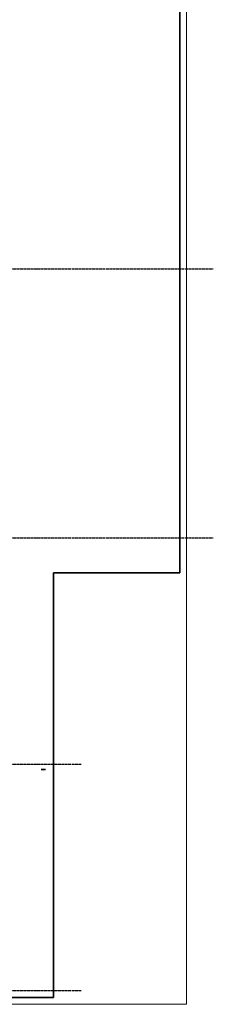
# Model space of a CAD drawing. Header units: millimetres. Extents: x -3170 to 89801, y -74170 to 82422.
# Tile 99 of 105: x 74005 to 76830, y 46540 to 60889. Entities that reach past the tile are written whole.
import ezdxf

# ---------------------------------------------------------------- set-up
doc = ezdxf.new("R2010")
doc.units = ezdxf.units.MM
for name, pattern in [('______11', [50, 40, -5, 0, -5]), ('______3', [50, 40, -10]), ('______5', [110, 80, -10, 10, -10])]:
    doc.linetypes.add(name, pattern=pattern)
for name, color, linetype, lineweight in [('Standard', 7, 'Continuous', 25), ('Балка_ общее', 7, '______3', 13), ('Размерная линия_ общее', 7, 'Continuous', 13)]:
    doc.layers.add(name, color=color, linetype=linetype, lineweight=lineweight)
doc.layers.add('Осевая линия_ общее', color=7, linetype='______5', lineweight=13, true_color=0xa0a0a0)

# ---------------------------------------------------------------- blocks, each defined once
blk = doc.blocks.new('СЛОЖНЫЙ_ОБЪЕКТ_5')
at = {"layer": 'Осевая линия_ общее', "color": 253, "linetype": '______11', "lineweight": -3, "true_color": 0xa0a0a0, "transparency": 33554687}
for p, q in [((57980, 57260), (76830, 57260)), ((57980, 53340), (76830, 53340)), ((57980, 50040), (74900, 50040)), ((57980, 46740), (74900, 46740))]:
    blk.add_line(p, q, dxfattribs=at)

msp = doc.modelspace()

# ---------------------------------------------------------------- linework, layer by layer
at = {"layer": 'Standard', "color": 7, "linetype": 'Continuous', "lineweight": 35, "transparency": 33554687}
for p, q in [((74320, 49960), (74320, 49963.1)), ((74320, 49963.1), (74380, 49963.1)), ((74320, 49960), (74380, 49960)), ((74380, 49963.1), (74380, 49960))]:
    msp.add_line(p, q, dxfattribs=at)
at = {"layer": 'Standard', "color": 7, "linetype": 'Continuous', "lineweight": 18, "transparency": 33554687}
msp.add_lwpolyline([(59250, 46540), (76440, 46540), (76440, 68380), (59250, 68380), (59250, 46540)], dxfattribs=at)
at = {"layer": 'Размерная линия_ общее', "color": 7, "linetype": 'Continuous', "lineweight": 35, "transparency": 33554687}
for p, q in [((76340, 61690), (76340, 52830)), ((74500, 52830), (74500, 46640)), ((76340, 52830), (74500, 52830)), ((74500, 46640), (60600, 46640))]:
    msp.add_line(p, q, dxfattribs=at)

# ---------------------------------------------------------------- block references
at = {"layer": 'Балка_ общее', "color": 7, "linetype": 'Continuous', "lineweight": 13, "transparency": 33554687}
msp.add_blockref('СЛОЖНЫЙ_ОБЪЕКТ_5', (0, 0), dxfattribs=at)

doc.saveas('drawing.dxf')
